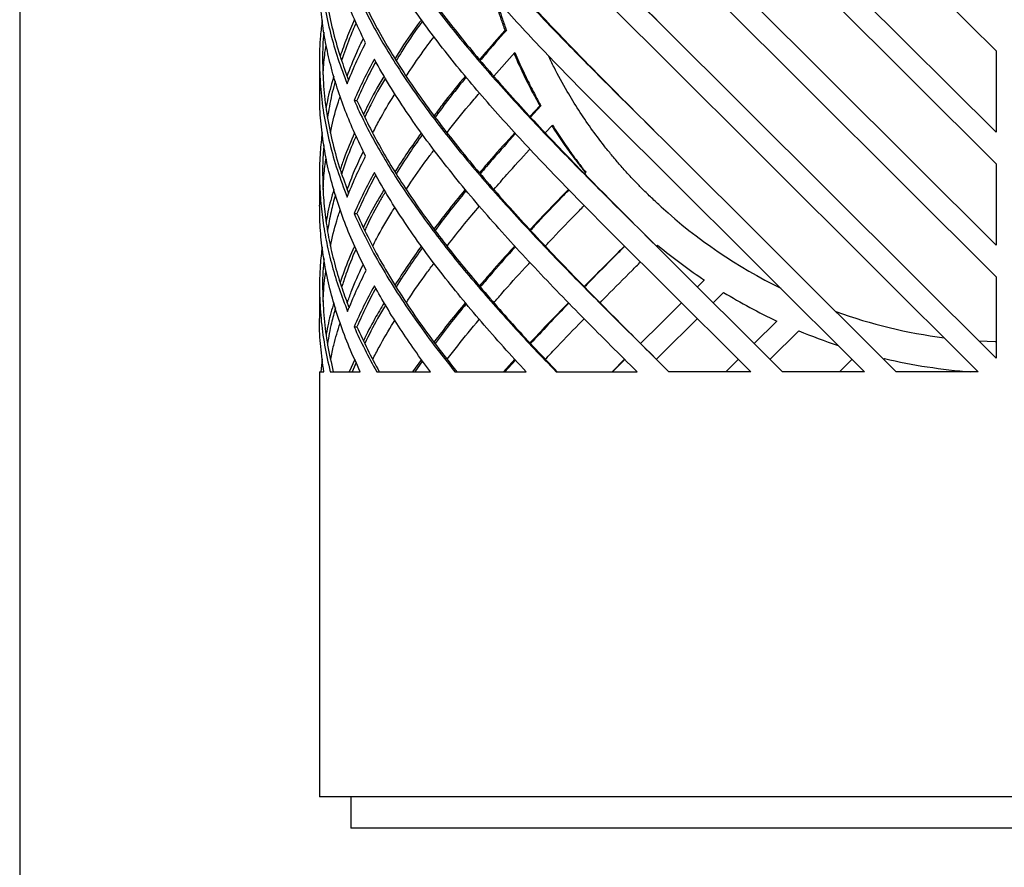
# Model space of a CAD drawing. Header units: millimetres. Extents: x 18 to 3605, y 16 to 2526.
# Tile 2 of 18: x 18 to 649, y 925 to 1468. Entities that reach past the tile are written whole.
import ezdxf

# ---------------------------------------------------------------- set-up
doc = ezdxf.new("R2010")
doc.units = ezdxf.units.MM
doc.header["$LTSCALE"] = 9
doc.layers.add('SCHIZZI', color=9, linetype='Continuous')

msp = doc.modelspace()

# ---------------------------------------------------------------- linework, layer by layer
for p, q in [((429.49, 1662.4), (644.07, 1448.45)), ((644.07, 1396.29), (429.49, 1610.19)), ((429.49, 1590.01), (644.07, 1376.06)), ((644.07, 1323.9), (429.49, 1537.8)), ((429.49, 1517.62), (644.07, 1303.67)), ((644.07, 1251.51), (429.49, 1465.41)), ((329.33, 1461.56), (330.24, 1461.56)), ((322.17, 1432.21), (335.72, 1447.5)), ((429.49, 1445.24), (632.61, 1242.72)), ((644.07, 1448.45), (644.07, 1396.29)), ((210.49, 1442.28), (210.49, 1422.11)), ((232.62, 1416.76), (234.42, 1416.76)), ((351.69, 1413.18), (345.37, 1406.39)), ((352.4, 1413.18), (345.76, 1405.98)), ((351.69, 1413.18), (352.4, 1413.18)), ((355.15, 1395.88), (359.75, 1400.79)), ((580.08, 1242.72), (429.49, 1392.83)), ((644.07, 1376.06), (644.07, 1323.9)), ((210.49, 1369.7), (210.49, 1349.51)), ((380.74, 1370.6), (380.1, 1369.94)), ((381.19, 1370.6), (380.33, 1369.71)), ((380.74, 1370.6), (381.19, 1370.6)), ((429.49, 1372.64), (559.79, 1242.72)), ((232.62, 1344.17), (234.42, 1344.17)), ((426.41, 1323.31), (427.09, 1323.99)), ((427.06, 1323.99), (429.49, 1322)), ((427.09, 1323.99), (429.49, 1322)), ((507.27, 1242.72), (429.49, 1320.25)), ((429.49, 1300.04), (486.98, 1242.72)), ((452.69, 1297.12), (457.1, 1301.51)), ((644.07, 1303.67), (644.07, 1251.51)), ((210.49, 1297.11), (210.49, 1276.91)), ((469.44, 1293.62), (462.82, 1287.02)), ((429.49, 1273.98), (442.56, 1287.01)), ((452.69, 1276.91), (429.49, 1253.78)), ((489.1, 1260.83), (503.58, 1275.26)), ((232.63, 1271.59), (234.43, 1271.59)), ((429.49, 1273.98), (416.24, 1260.88)), ((429.49, 1273.98), (416.3, 1260.82)), ((517.61, 1269.04), (499.23, 1250.73)), ((212.23, 1250.76), (211.26, 1242.72)), ((233.06, 1250.69), (229.48, 1242.72)), ((275.77, 1250.7), (270.02, 1242.72)), ((276.48, 1249.72), (271.48, 1242.72)), ((335.65, 1250.72), (328.34, 1242.72)), ((336.08, 1250.25), (329.26, 1242.72)), ((405.99, 1250.72), (397.94, 1242.72)), ((406.1, 1250.61), (398.23, 1242.72)), ((426.42, 1250.72), (429.49, 1253.78)), ((470.93, 1242.72), (478.96, 1250.72)), ((543.75, 1242.72), (551.77, 1250.71)), ((572.54, 1251.22), (572.05, 1250.73)), ((233.96, 1248.68), (231.31, 1242.72)), ((434.45, 1242.72), (429.49, 1247.67)), ((210.49, 1242.72), (210.49, 970.14)), ((210.49, 1242.72), (213.22, 1242.72)), ((217.37, 1242.72), (236.63, 1242.72)), ((247.15, 1242.72), (281.55, 1242.72)), ((297.26, 1242.72), (342.97, 1242.72)), ((362.12, 1242.72), (414.04, 1242.72)), ((486.98, 1242.72), (434.45, 1242.72)), ((559.79, 1242.72), (507.27, 1242.72)), ((632.61, 1242.72), (580.08, 1242.72)), ((429.49, 970.14), (210.49, 970.14)), ((230.64, 970.14), (230.64, 950.14)), ((879.76, 970.14), (429.49, 970.14)), ((430.64, 950.14), (230.64, 950.14)), ((654.62, 950.14), (430.64, 950.14))]:
    msp.add_line(p, q)
at = {"flags": 128}
msp.add_lwpolyline([(644.07, 1261.9), (643.41, 1261.92), (633.15, 1262.4)], dxfattribs=at)
for radius, start, end in [(333.8, 227.76538, 243.73197), (353.8, 230.6415, 236.21234), (353.8, 238.58487, 244.86548), (333.8, 250.31404, 262.57239), (353.8, 247.34986, 251.71186), (353.8, 256.71334, 265.77309)]:
    msp.add_arc((653.86, 1595.56), radius, start, end)
for points in [[(232.66, 1707.02), (234.98, 1701.98), (239.64, 1691.92), (247.8, 1676.82), (256.77, 1661.72), (266.61, 1646.62), (277.24, 1631.52), (288.61, 1616.42), (300.66, 1601.32), (313.34, 1586.22), (326.59, 1571.11), (340.34, 1556.01), (354.53, 1540.91), (369.08, 1525.81), (383.92, 1510.71), (398.98, 1495.61), (414.2, 1480.51), (424.39, 1470.45), (429.49, 1465.41)], [(234.45, 1707.02), (236.76, 1701.98), (241.37, 1691.92), (249.46, 1676.82), (258.35, 1661.72), (268.1, 1646.62), (278.63, 1631.52), (289.89, 1616.42), (301.84, 1601.32), (314.41, 1586.22), (327.53, 1571.11), (341.16, 1556.01), (355.21, 1540.91), (369.63, 1525.81), (384.33, 1510.71), (399.26, 1495.61), (414.34, 1480.51), (424.44, 1470.45), (429.49, 1465.41)], [(429.49, 1445.24), (424.29, 1450.37), (413.9, 1460.64), (398.39, 1476.04), (383.04, 1491.44), (367.92, 1506.84), (353.11, 1522.24), (338.7, 1537.64), (324.74, 1553.04), (311.31, 1568.44), (298.48, 1583.84), (286.31, 1599.24), (274.87, 1614.64), (264.23, 1630.04), (254.35, 1645.44), (248.53, 1655.71), (245.62, 1660.84)], [(232.61, 1634.53), (234.94, 1629.5), (239.59, 1619.42), (247.75, 1604.32), (256.72, 1589.21), (266.56, 1574.11), (277.19, 1559), (288.56, 1543.89), (300.62, 1528.79), (313.3, 1513.68), (326.55, 1498.57), (340.31, 1483.47), (354.5, 1468.36), (369.05, 1453.26), (383.9, 1438.15), (398.97, 1423.04), (414.19, 1407.94), (424.39, 1397.87), (429.49, 1392.83)], [(234.41, 1634.53), (236.71, 1629.5), (241.32, 1619.42), (249.41, 1604.32), (258.3, 1589.21), (268.05, 1574.11), (278.58, 1559), (289.85, 1543.89), (301.79, 1528.79), (314.36, 1513.68), (327.49, 1498.57), (341.12, 1483.47), (355.18, 1468.36), (369.6, 1453.26), (384.32, 1438.15), (399.25, 1423.04), (414.33, 1407.94), (424.43, 1397.87), (429.49, 1392.83)], [(429.49, 1372.64), (424.29, 1377.77), (413.9, 1388.04), (398.39, 1403.44), (383.04, 1418.84), (367.92, 1434.24), (353.11, 1449.64), (338.7, 1465.04), (324.74, 1480.44), (311.31, 1495.84), (298.48, 1511.24), (286.31, 1526.64), (274.87, 1542.04), (264.23, 1557.44), (254.35, 1572.84), (248.53, 1583.11), (245.62, 1588.24)], [(232.62, 1561.94), (234.94, 1556.91), (239.59, 1546.83), (247.75, 1531.73), (256.73, 1516.62), (266.57, 1501.52), (277.19, 1486.41), (288.56, 1471.31), (300.62, 1456.2), (313.31, 1441.1), (326.56, 1425.99), (340.31, 1410.88), (354.5, 1395.78), (369.05, 1380.67), (383.9, 1365.57), (398.97, 1350.46), (414.19, 1335.36), (424.39, 1325.29), (429.49, 1320.25)], [(234.41, 1561.94), (236.72, 1556.91), (241.33, 1546.83), (249.41, 1531.73), (258.31, 1516.62), (268.05, 1501.52), (278.58, 1486.41), (289.85, 1471.31), (301.8, 1456.2), (314.37, 1441.1), (327.5, 1425.99), (341.13, 1410.88), (355.18, 1395.78), (369.61, 1380.67), (384.32, 1365.57), (399.25, 1350.46), (414.33, 1335.36), (424.43, 1325.29), (429.49, 1320.25)], [(429.49, 1300.04), (424.29, 1305.18), (413.9, 1315.44), (398.39, 1330.84), (383.04, 1346.24), (367.92, 1361.64), (353.11, 1377.05), (338.7, 1392.45), (324.74, 1407.85), (311.31, 1423.25), (298.48, 1438.65), (286.31, 1454.05), (274.87, 1469.45), (264.23, 1484.85), (254.35, 1500.25), (248.53, 1510.51), (245.62, 1515.65)], [(232.62, 1489.35), (234.94, 1484.31), (239.59, 1474.24), (247.75, 1459.14), (256.73, 1444.03), (266.57, 1428.93), (277.19, 1413.82), (288.57, 1398.72), (300.62, 1383.61), (313.31, 1368.51), (326.56, 1353.4), (340.31, 1338.3), (354.5, 1323.19), (369.05, 1308.09), (383.9, 1292.98), (398.97, 1277.88), (414.19, 1262.77), (424.39, 1252.7), (429.49, 1247.67)], [(234.42, 1489.35), (236.72, 1484.31), (241.33, 1474.24), (249.41, 1459.14), (258.31, 1444.03), (268.06, 1428.93), (278.59, 1413.82), (289.85, 1398.72), (301.8, 1383.61), (314.37, 1368.51), (327.5, 1353.4), (341.13, 1338.3), (355.19, 1323.19), (369.61, 1308.09), (384.32, 1292.98), (399.25, 1277.88), (414.33, 1262.77), (424.43, 1252.7), (429.49, 1247.67)], [(228.16, 1427.35), (229.96, 1431.74), (233.55, 1440.5), (237.86, 1449.26), (240.02, 1453.64)], [(245.62, 1443.05), (243.28, 1438.67), (238.6, 1429.9), (234.61, 1421.14), (232.62, 1416.76)], [(414.04, 1242.72), (408.43, 1248.28), (397.21, 1259.41), (380.6, 1276.11), (364.27, 1292.8), (348.33, 1309.49), (332.87, 1326.19), (317.99, 1342.88), (303.77, 1359.58), (290.31, 1376.27), (277.66, 1392.97), (265.94, 1409.66), (255.11, 1426.35), (248.78, 1437.48), (245.62, 1443.05)], [(232.62, 1416.76), (234.85, 1411.92), (239.31, 1402.26), (247.09, 1387.75), (255.63, 1373.25), (264.96, 1358.74), (275.03, 1344.24), (285.8, 1329.74), (297.21, 1315.23), (309.22, 1300.73), (321.76, 1286.23), (334.8, 1271.72), (348.24, 1257.22), (357.49, 1247.55), (362.12, 1242.72)], [(234.42, 1416.76), (236.63, 1411.92), (241.05, 1402.26), (248.76, 1387.75), (257.22, 1373.25), (266.47, 1358.74), (276.44, 1344.24), (287.11, 1329.74), (298.42, 1315.23), (310.32, 1300.73), (322.75, 1286.23), (335.66, 1271.72), (348.98, 1257.22), (358.15, 1247.55), (362.74, 1242.72)], [(228.17, 1354.77), (229.96, 1359.14), (233.56, 1367.9), (237.86, 1376.66), (240.02, 1381.04)], [(245.62, 1370.45), (243.28, 1366.07), (238.6, 1357.31), (234.62, 1348.55), (232.62, 1344.17)], [(342.97, 1242.72), (338.07, 1248.04), (328.26, 1258.68), (314.22, 1274.65), (300.78, 1290.62), (288.05, 1306.58), (276.09, 1322.55), (264.97, 1338.52), (254.68, 1354.49), (248.64, 1365.13), (245.62, 1370.45)], [(232.62, 1344.17), (235.24, 1338.53), (240.47, 1327.26), (249.8, 1310.35), (260.13, 1293.44), (271.54, 1276.53), (283.85, 1259.63), (292.79, 1248.35), (297.26, 1242.72)], [(234.42, 1344.17), (237.01, 1338.53), (242.2, 1327.26), (251.44, 1310.35), (261.68, 1293.44), (272.98, 1276.53), (285.18, 1259.63), (294.04, 1248.35), (298.47, 1242.72)], [(228.45, 1281.47), (230.26, 1285.85), (233.88, 1294.61), (238.21, 1303.36), (240.37, 1307.74)], [(245.62, 1297.86), (243.28, 1293.48), (238.6, 1284.72), (234.62, 1275.97), (232.63, 1271.59)], [(281.55, 1242.72), (278.18, 1247.31), (271.43, 1256.5), (262.13, 1270.29), (253.41, 1284.07), (248.21, 1293.26), (245.62, 1297.86)], [(232.63, 1271.59), (234.84, 1266.78), (239.25, 1257.15), (244.52, 1247.53), (247.15, 1242.72)], [(234.43, 1271.59), (236.62, 1266.78), (240.99, 1257.15), (246.21, 1247.53), (248.81, 1242.72)]]:
    msp.add_open_spline(points, degree=3)
for points, knots in [([(240.02, 1453.64), (237.22, 1459.38), (231.62, 1470.87), (224.79, 1488.1), (219.18, 1505.33), (214.91, 1522.56), (212.06, 1539.8), (210.59, 1554.71), (210.63, 1563.87), (210.65, 1567.3)], [0, 0, 0, 0, 0.151607, 0.303215, 0.454822, 0.606429, 0.758037, 0.909644, 1, 1, 1, 1]), ([(212.12, 1541.3), (212.12, 1541.29), (211.24, 1535.86), (210.61, 1525.01), (210.34, 1508.73), (211.46, 1492.46), (213.77, 1476.18), (217.33, 1459.91), (222.01, 1443.63), (226.11, 1432.78), (228.16, 1427.35)], [0, 0, 0, 0, 0.000155, 0.14299, 0.285825, 0.42866, 0.571495, 0.71433, 0.857165, 1, 1, 1, 1]), ([(213.4, 1532.98), (213.15, 1530.32), (212.37, 1522.24), (212.41, 1508.73), (213.44, 1492.46), (215.74, 1476.18), (219.27, 1459.91), (223.66, 1444.41), (227.42, 1434.34), (229.16, 1429.7)], [0, 0, 0, 0, 0.077173, 0.234764, 0.392355, 0.549946, 0.707537, 0.865128, 1, 1, 1, 1]), ([(240.02, 1381.04), (237.64, 1385.89), (232.88, 1395.58), (226.87, 1410.12), (221.7, 1424.66), (217.49, 1439.2), (214.23, 1453.74), (211.97, 1468.28), (210.67, 1481.94), (210.59, 1490.74), (210.56, 1494.7)], [0, 0, 0, 0, 0.1279265, 0.2558529, 0.3837794, 0.5117059, 0.6396324, 0.7675588, 0.8954853, 1, 1, 1, 1]), ([(322.09, 1483.58), (322.34, 1482.69), (323.14, 1479.93), (324.7, 1475.03), (326.85, 1468.58), (328.46, 1464), (329.33, 1461.56)], [0, 0, 0, 0, 0.1199817, 0.3713939, 0.6647081, 1, 1, 1, 1]), ([(323.55, 1481.9), (323.65, 1481.57), (324.28, 1479.37), (325.66, 1475.03), (327.78, 1468.58), (329.39, 1464), (330.24, 1461.56)], [0, 0, 0, 0, 0.048232, 0.320172, 0.637402, 1, 1, 1, 1]), ([(212.18, 1467.85), (211.77, 1464.62), (210.63, 1455.64), (210.3, 1440.91), (211.05, 1423.68), (213.25, 1406.45), (216.83, 1389.22), (221.67, 1371.99), (226, 1360.51), (228.17, 1354.77)], [0, 0, 0, 0, 0.085883, 0.238236, 0.390589, 0.542941, 0.695294, 0.847647, 1, 1, 1, 1]), ([(233, 1468.49), (231.24, 1464.52), (227.79, 1456.72), (225.06, 1448.92), (223.73, 1445.08)], [0, 0, 0, 0, 0.508721, 1, 1, 1, 1]), ([(233.95, 1466.49), (232.51, 1463.19), (229, 1455.13), (226.24, 1447.08), (224.61, 1442.33)], [0, 0, 0, 0, 0.410027, 1, 1, 1, 1]), ([(275.74, 1468.45), (274.92, 1467.34), (269.87, 1460.53), (264.19, 1452.19), (259.76, 1444.97), (258.82, 1443.45)], [0, 0, 0, 0, 0.133398, 0.817789, 1, 1, 1, 1]), ([(276.45, 1467.5), (275.87, 1466.7), (271.1, 1460.21), (265.44, 1451.78), (260.8, 1444.15), (259.62, 1442.22)], [0, 0, 0, 0, 0.094188, 0.770842, 1, 1, 1, 1]), ([(213.34, 1460.51), (213.24, 1459.72), (212.48, 1453.19), (212.34, 1440.91), (213.04, 1423.68), (215.23, 1406.45), (218.78, 1389.22), (223.33, 1372.78), (227.32, 1362.08), (229.16, 1357.12)], [0, 0, 0, 0, 0.022893, 0.189536, 0.35618, 0.522823, 0.689467, 0.85611, 1, 1, 1, 1]), ([(329.33, 1461.56), (324.64, 1456.35), (319.05, 1450.13), (313.81, 1443.91), (312.96, 1442.9)], [0, 0, 0, 0, 0.837405, 1, 1, 1, 1]), ([(330.24, 1461.56), (325.6, 1456.35), (319.88, 1449.92), (314.51, 1443.48), (313.49, 1442.26)], [0, 0, 0, 0, 0.80974, 1, 1, 1, 1]), ([(212.85, 1433.17), (213.06, 1437.38), (213.39, 1443.76), (214.39, 1450.13), (214.72, 1452.28)], [0, 0, 0, 0, 0.6614824, 1, 1, 1, 1]), ([(228.21, 1432.33), (230.14, 1437.33), (233.25, 1445.41), (237.15, 1453.49), (238.63, 1456.56)], [0, 0, 0, 0, 0.619251, 1, 1, 1, 1]), ([(266.09, 1432.18), (266.94, 1433.51), (271.24, 1440.21), (277.18, 1448.65), (282.56, 1455.76), (283.87, 1457.5)], [0, 0, 0, 0, 0.157401, 0.794123, 1, 1, 1, 1]), ([(335.14, 1446.84), (335.91, 1445.05), (337.51, 1441.3), (340.06, 1435.72), (342.62, 1430.32), (345.32, 1424.98), (348.3, 1419.35), (350.51, 1415.33), (351.69, 1413.18)], [0, 0, 0, 0, 0.155828, 0.325615, 0.490399, 0.633754, 0.803608, 1, 1, 1, 1]), ([(335.72, 1447.5), (336.57, 1445.48), (338.25, 1441.52), (340.87, 1435.72), (343.41, 1430.32), (346.09, 1424.98), (349.04, 1419.35), (351.23, 1415.33), (352.4, 1413.18)], [0, 0, 0, 0, 0.171636, 0.33829, 0.500012, 0.640681, 0.807332, 1, 1, 1, 1]), ([(429.49, 1348.41), (427.4, 1350.36), (423.42, 1354.07), (417.87, 1359.48), (412.67, 1364.76), (407.64, 1370.17), (402.56, 1375.87), (397.62, 1381.72), (391.49, 1389.33), (384.36, 1398.86), (376.49, 1410.43), (368.55, 1423.44), (362.07, 1435.05), (358.45, 1442.88), (357.32, 1445.33)], [0, 0, 0, 0, 0.070044, 0.133354, 0.189956, 0.251911, 0.314859, 0.377511, 0.440366, 0.555657, 0.670883, 0.786248, 0.933038, 1, 1, 1, 1]), ([(246.51, 1441.52), (244.46, 1437.65), (240.1, 1429.39), (236.39, 1421.14), (234.42, 1416.76)], [0, 0, 0, 0, 0.46912, 1, 1, 1, 1]), ([(219.67, 1432.22), (219.18, 1430.61), (217.21, 1424.14), (215.59, 1417.48), (214.76, 1412.43), (214.73, 1412.25)], [0, 0, 0, 0, 0.241261, 0.972011, 1, 1, 1, 1]), ([(220.62, 1428.95), (220.47, 1428.43), (218.85, 1423.05), (217.13, 1415.3), (215.98, 1408.08), (215.61, 1405.71)], [0, 0, 0, 0, 0.066708, 0.694686, 1, 1, 1, 1]), ([(251.9, 1432.26), (251.61, 1431.81), (247.79, 1425.65), (243.31, 1417.48), (239.61, 1409.76), (238.65, 1407.75)], [0, 0, 0, 0, 0.055442, 0.753413, 1, 1, 1, 1]), ([(252.69, 1430.9), (252.68, 1430.9), (249.19, 1425.2), (244.7, 1416.87), (240.75, 1408.54), (239.51, 1405.92)], [0, 0, 0, 0, 0.00009, 0.68472, 1, 1, 1, 1]), ([(303.94, 1432.22), (303.4, 1431.58), (298.45, 1425.73), (291.7, 1417.28), (285.84, 1409.47), (283.89, 1406.87)], [0, 0, 0, 0, 0.075665, 0.692446, 1, 1, 1, 1]), ([(304.51, 1431.53), (304.17, 1431.12), (299.46, 1425.5), (292.73, 1416.98), (286.7, 1408.88), (284.55, 1405.98)], [0, 0, 0, 0, 0.048181, 0.660056, 1, 1, 1, 1]), ([(240.37, 1307.74), (237.86, 1312.86), (232.82, 1323.08), (226.5, 1338.42), (221.14, 1353.77), (216.85, 1369.11), (213.6, 1384.45), (211.51, 1399.79), (210.5, 1412.34), (210.59, 1419.78), (210.62, 1422.11)], [0, 0, 0, 0, 0.134145, 0.26829, 0.402435, 0.53658, 0.670725, 0.80487, 0.939014, 1, 1, 1, 1]), ([(244.6, 1395.87), (245.98, 1398.55), (250.15, 1406.61), (254.98, 1414.96), (258.64, 1420.63), (258.83, 1420.92)], [0, 0, 0, 0, 0.321395, 0.964867, 1, 1, 1, 1]), ([(292.17, 1395.92), (292.27, 1396.05), (296.64, 1401.86), (303.56, 1410.37), (310.69, 1418.75), (312.98, 1421.44)], [0, 0, 0, 0, 0.014742, 0.683492, 1, 1, 1, 1]), ([(217.59, 1396.02), (217.85, 1397.39), (219.12, 1404), (221.19, 1411.75), (223.37, 1418.14), (223.76, 1419.28)], [0, 0, 0, 0, 0.175911, 0.852619, 1, 1, 1, 1]), ([(212.17, 1396.06), (211.71, 1391.91), (210.69, 1382.9), (210.34, 1369.03), (210.86, 1354.43), (212.41, 1339.84), (214.93, 1325.25), (218.44, 1310.66), (222.86, 1296.06), (226.59, 1286.33), (228.45, 1281.47)], [0, 0, 0, 0, 0.108524, 0.235877, 0.363231, 0.490585, 0.617939, 0.745292, 0.872646, 1, 1, 1, 1]), ([(232.95, 1395.88), (230.56, 1390.44), (227.11, 1382.59), (224.54, 1374.74), (223.75, 1372.33)], [0, 0, 0, 0, 0.692026, 1, 1, 1, 1]), ([(275.75, 1395.9), (272.76, 1391.73), (266.78, 1383.41), (261.48, 1375.09), (258.83, 1370.93)], [0, 0, 0, 0, 0.500362, 1, 1, 1, 1]), ([(276.46, 1394.9), (273.73, 1391.06), (267.77, 1382.67), (262.48, 1374.28), (259.6, 1369.71)], [0, 0, 0, 0, 0.456325, 1, 1, 1, 1]), ([(335.63, 1395.92), (330.52, 1390.31), (322.74, 1381.76), (315.48, 1373.22), (312.98, 1370.29)], [0, 0, 0, 0, 0.656771, 1, 1, 1, 1]), ([(336.06, 1395.44), (331.15, 1389.99), (323.4, 1381.39), (316.16, 1372.8), (313.51, 1369.66)], [0, 0, 0, 0, 0.634293, 1, 1, 1, 1]), ([(359.37, 1400.38), (360.41, 1398.75), (362.56, 1395.39), (365.93, 1390.4), (369.26, 1385.63), (372.71, 1380.93), (376.47, 1376), (379.25, 1372.49), (380.74, 1370.6)], [0, 0, 0, 0, 0.158626, 0.327443, 0.493292, 0.634665, 0.803557, 1, 1, 1, 1]), ([(359.75, 1400.79), (360.87, 1399.02), (363.09, 1395.52), (366.51, 1390.4), (369.81, 1385.63), (373.23, 1380.93), (376.96, 1376.01), (379.71, 1372.49), (381.19, 1370.6)], [0, 0, 0, 0, 0.169659, 0.336315, 0.500015, 0.639533, 0.806184, 1, 1, 1, 1]), ([(233.9, 1393.83), (231.85, 1389.08), (228.37, 1381), (225.77, 1372.91), (224.7, 1369.58)], [0, 0, 0, 0, 0.587789, 1, 1, 1, 1]), ([(213.34, 1387.72), (213.19, 1386.35), (212.54, 1380.12), (212.37, 1369.03), (212.85, 1354.43), (214.39, 1339.84), (216.88, 1325.25), (220.38, 1310.66), (224.49, 1296.83), (227.89, 1287.88), (229.44, 1283.78)], [0, 0, 0, 0, 0.039426, 0.179832, 0.320238, 0.460643, 0.601049, 0.741455, 0.881861, 1, 1, 1, 1]), ([(228.26, 1359.64), (229.76, 1363.65), (232.8, 1371.77), (236.66, 1379.88), (238.61, 1383.98)], [0, 0, 0, 0, 0.494801, 1, 1, 1, 1]), ([(266.06, 1359.57), (266.61, 1360.44), (270.78, 1366.99), (276.73, 1375.44), (282.47, 1383.03), (283.9, 1384.92)], [0, 0, 0, 0, 0.102682, 0.775778, 1, 1, 1, 1]), ([(322.2, 1359.6), (324.98, 1362.79), (332.34, 1371.25), (340.13, 1379.86), (345.21, 1385.27), (345.35, 1385.42)], [0, 0, 0, 0, 0.370745, 0.983078, 1, 1, 1, 1]), ([(212.85, 1359.3), (212.96, 1362.41), (213.2, 1369.29), (214.2, 1376.17), (214.74, 1379.94)], [0, 0, 0, 0, 0.4524, 1, 1, 1, 1]), ([(246.5, 1368.92), (244.46, 1365.05), (240.1, 1356.8), (236.39, 1348.55), (234.42, 1344.17)], [0, 0, 0, 0, 0.469072, 1, 1, 1, 1]), ([(219.67, 1359.66), (218.29, 1354.9), (216.28, 1347.97), (215.09, 1341.04), (214.71, 1338.88)], [0, 0, 0, 0, 0.688176, 1, 1, 1, 1]), ([(251.92, 1359.59), (250.43, 1357.11), (245.82, 1349.41), (241.42, 1341.32), (238.81, 1335.71), (238.62, 1335.32)], [0, 0, 0, 0, 0.307044, 0.950936, 1, 1, 1, 1]), ([(252.73, 1358.21), (251.53, 1356.18), (247.24, 1348.95), (242.84, 1340.7), (239.97, 1334.48), (239.5, 1333.46)], [0, 0, 0, 0, 0.245144, 0.87684, 1, 1, 1, 1]), ([(303.9, 1359.57), (299.89, 1354.71), (292.91, 1346.28), (286.57, 1337.85), (283.89, 1334.27)], [0, 0, 0, 0, 0.576265, 1, 1, 1, 1]), ([(304.49, 1358.88), (300.7, 1354.25), (293.75, 1345.75), (287.42, 1337.25), (284.54, 1333.38)], [0, 0, 0, 0, 0.544592, 1, 1, 1, 1]), ([(369.98, 1359.59), (368.36, 1357.93), (361.51, 1350.94), (353.27, 1342.35), (346.85, 1335.42), (345.37, 1333.82)], [0, 0, 0, 0, 0.193208, 0.813355, 1, 1, 1, 1]), ([(370.26, 1359.31), (368.74, 1357.75), (362.04, 1350.85), (353.84, 1342.21), (347.35, 1335.14), (345.75, 1333.4)], [0, 0, 0, 0, 0.181435, 0.798315, 1, 1, 1, 1]), ([(220.66, 1356.12), (219.66, 1352.53), (217.55, 1344.94), (216.31, 1337.35), (215.66, 1333.35)], [0, 0, 0, 0, 0.47236, 1, 1, 1, 1]), ([(236.63, 1242.72), (234.21, 1247.96), (229.37, 1258.46), (223.45, 1274.2), (218.55, 1289.94), (214.77, 1305.68), (212.16, 1321.42), (210.68, 1336.03), (210.61, 1345.39), (210.58, 1349.51)], [0, 0, 0, 0, 0.147387, 0.294774, 0.442161, 0.589548, 0.736935, 0.884322, 1, 1, 1, 1]), ([(217.48, 1323.42), (218.69, 1328.76), (220.43, 1336.5), (223, 1344.24), (223.8, 1346.64)], [0, 0, 0, 0, 0.689755, 1, 1, 1, 1]), ([(244.59, 1323.29), (245.39, 1324.87), (249.05, 1332.15), (253.85, 1340.48), (258.18, 1347.22), (258.86, 1348.28)], [0, 0, 0, 0, 0.190049, 0.872876, 1, 1, 1, 1]), ([(292.2, 1323.34), (295.92, 1328.08), (302.58, 1336.6), (309.79, 1345.11), (312.99, 1348.89)], [0, 0, 0, 0, 0.556557, 1, 1, 1, 1]), ([(355.15, 1323.29), (356.08, 1324.29), (362.2, 1330.87), (370.55, 1339.52), (378.06, 1347.18), (380.11, 1349.27)], [0, 0, 0, 0, 0.115429, 0.758872, 1, 1, 1, 1]), ([(212.19, 1322.91), (211.72, 1318.99), (210.57, 1309.37), (210.31, 1294.04), (211.22, 1276.93), (213.45, 1259.82), (216.07, 1248.42), (217.37, 1242.72)], [0, 0, 0, 0, 0.146727, 0.360045, 0.573363, 0.786682, 1, 1, 1, 1]), ([(232.96, 1323.24), (232.59, 1322.45), (229.76, 1316.45), (226.65, 1308.68), (224.35, 1301.69), (223.77, 1299.92)], [0, 0, 0, 0, 0.101391, 0.771587, 1, 1, 1, 1]), ([(233.87, 1321.33), (233.8, 1321.18), (231.3, 1315.82), (228.15, 1307.69), (225.56, 1299.72), (224.67, 1296.96)], [0, 0, 0, 0, 0.018546, 0.659916, 1, 1, 1, 1]), ([(275.74, 1323.25), (272.77, 1319.14), (266.77, 1310.84), (261.52, 1302.54), (258.87, 1298.37)], [0, 0, 0, 0, 0.496346, 1, 1, 1, 1]), ([(276.45, 1322.26), (273.74, 1318.47), (267.76, 1310.09), (262.5, 1301.71), (259.63, 1297.12)], [0, 0, 0, 0, 0.451803, 1, 1, 1, 1]), ([(335.62, 1323.32), (335.41, 1323.1), (330.25, 1317.54), (322.63, 1309.01), (315.53, 1300.7), (312.98, 1297.72)], [0, 0, 0, 0, 0.026537, 0.6509301, 1, 1, 1, 1]), ([(336.05, 1322.86), (335.98, 1322.79), (331.02, 1317.39), (323.42, 1308.8), (316.21, 1300.28), (313.52, 1297.1)], [0, 0, 0, 0, 0.008338, 0.628892, 1, 1, 1, 1]), ([(406, 1323.31), (404.31, 1321.63), (397.54, 1314.92), (388.87, 1306.26), (382.02, 1299.29), (380.11, 1297.34)], [0, 0, 0, 0, 0.19366, 0.775721, 1, 1, 1, 1]), ([(406.1, 1323.2), (404.47, 1321.56), (397.79, 1314.88), (389.17, 1306.19), (382.3, 1299.13), (380.34, 1297.11)], [0, 0, 0, 0, 0.188634, 0.76792, 1, 1, 1, 1]), ([(213.37, 1315.22), (213.22, 1313.86), (212.43, 1306.8), (212.35, 1294.04), (213.2, 1276.93), (215.43, 1259.82), (218.02, 1248.42), (219.31, 1242.72)], [0, 0, 0, 0, 0.056116, 0.292087, 0.528058, 0.764029, 1, 1, 1, 1]), ([(322.18, 1286.98), (323.87, 1288.94), (330.36, 1296.47), (338.14, 1305.08), (344.35, 1311.72), (345.36, 1312.8)], [0, 0, 0, 0, 0.227805, 0.875294, 1, 1, 1, 1]), ([(390.25, 1287.02), (391.71, 1288.5), (398.49, 1295.41), (407.19, 1304.12), (414.42, 1311.34), (416.23, 1313.15)], [0, 0, 0, 0, 0.170691, 0.792699, 1, 1, 1, 1]), ([(212.85, 1287.63), (212.88, 1288.78), (213.04, 1295.3), (213.67, 1301.92), (214.64, 1307.39), (214.66, 1307.49)], [0, 0, 0, 0, 0.173629, 0.985191, 1, 1, 1, 1]), ([(228.28, 1286.96), (229.11, 1289.28), (231.99, 1297.28), (235.51, 1305.46), (238.5, 1311.31), (238.58, 1311.48)], [0, 0, 0, 0, 0.283516, 0.979353, 1, 1, 1, 1]), ([(266.12, 1287.05), (266.78, 1288.08), (270.8, 1294.38), (276.73, 1302.8), (282.29, 1310.19), (283.89, 1312.32)], [0, 0, 0, 0, 0.122207, 0.747781, 1, 1, 1, 1]), ([(246.5, 1296.32), (244.46, 1292.45), (240.1, 1284.21), (236.4, 1275.97), (234.43, 1271.59)], [0, 0, 0, 0, 0.46893, 1, 1, 1, 1]), ([(219.64, 1287.03), (218.39, 1282.68), (216.44, 1275.92), (215.22, 1269.16), (214.78, 1266.75)], [0, 0, 0, 0, 0.643384, 1, 1, 1, 1]), ([(220.68, 1283.68), (219.78, 1280.45), (217.66, 1272.79), (216.34, 1265.13), (215.58, 1260.71)], [0, 0, 0, 0, 0.422307, 1, 1, 1, 1]), ([(251.9, 1286.95), (249.88, 1283.57), (245.02, 1275.47), (240.98, 1267.37), (238.62, 1262.65)], [0, 0, 0, 0, 0.417296, 1, 1, 1, 1]), ([(252.71, 1285.55), (250.99, 1282.64), (246.12, 1274.41), (242.07, 1266.18), (239.46, 1260.87)], [0, 0, 0, 0, 0.3542, 1, 1, 1, 1]), ([(303.93, 1287.01), (300.53, 1282.9), (293.54, 1274.47), (287.14, 1266.03), (283.85, 1261.71)], [0, 0, 0, 0, 0.487009, 1, 1, 1, 1]), ([(304.52, 1286.32), (301.34, 1282.44), (294.36, 1273.94), (287.98, 1265.44), (284.5, 1260.81)], [0, 0, 0, 0, 0.455958, 1, 1, 1, 1]), ([(369.97, 1287.03), (365.41, 1282.33), (357.06, 1273.74), (349.01, 1265.14), (345.36, 1261.24)], [0, 0, 0, 0, 0.546231, 1, 1, 1, 1]), ([(370.25, 1286.75), (365.82, 1282.14), (357.5, 1273.5), (349.49, 1264.87), (345.74, 1260.83)], [0, 0, 0, 0, 0.532567, 1, 1, 1, 1]), ([(213.22, 1242.72), (212.5, 1248.09), (211.06, 1258.84), (210.34, 1270.24), (210.53, 1276.26), (210.55, 1276.91)], [0, 0, 0, 0, 0.471438, 0.942876, 1, 1, 1, 1]), ([(244.6, 1250.7), (245.95, 1253.31), (250.02, 1261.19), (254.84, 1269.52), (258.53, 1275.24), (258.82, 1275.7)], [0, 0, 0, 0, 0.312899, 0.945212, 1, 1, 1, 1]), ([(292.26, 1250.72), (294.5, 1253.63), (301.04, 1262.1), (308.02, 1270.63), (312.89, 1276.25), (312.94, 1276.3)], [0, 0, 0, 0, 0.3404775, 0.9940036, 1, 1, 1, 1]), ([(355.19, 1250.72), (357.77, 1253.47), (365.45, 1261.64), (373.8, 1270.29), (379.61, 1276.19), (380.09, 1276.68)], [0, 0, 0, 0, 0.317883, 0.943967, 1, 1, 1, 1]), ([(217.62, 1250.72), (218.23, 1253.74), (219.78, 1261.48), (222.23, 1269.22), (223.72, 1273.94)], [0, 0, 0, 0, 0.3901071, 1, 1, 1, 1])]:
    msp.add_open_spline(points, degree=3, knots=knots)
at = {"layer": 'SCHIZZI', "color": 7, "true_color": 0xffffff}
msp.add_lwpolyline([(3605.42, 15.52), (3605.25, 2526.48), (18.34, 2526.48), (18.34, 15.52)], close=True, dxfattribs=at)

doc.saveas('drawing.dxf')
